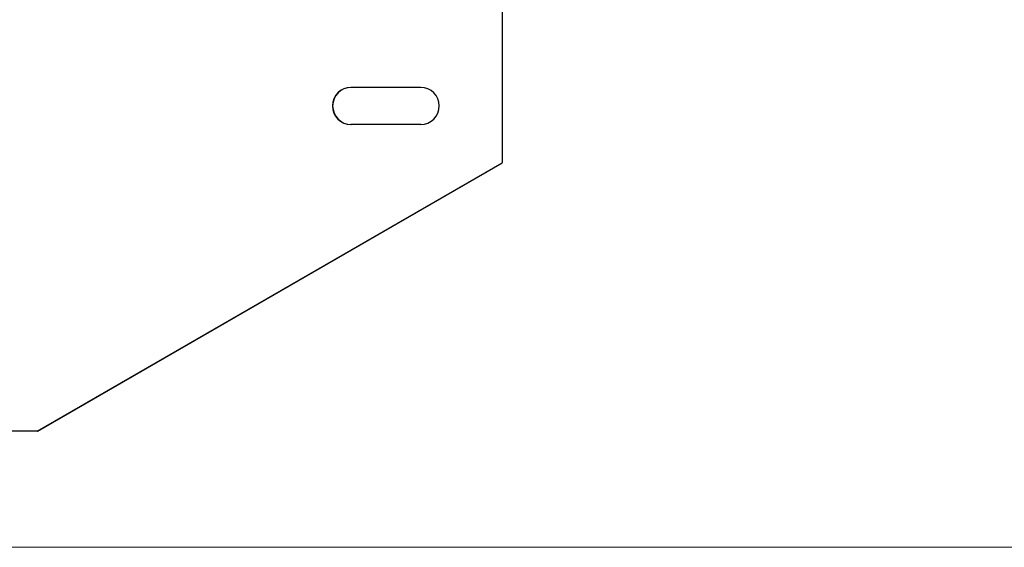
# Model space of a CAD drawing. Extents: x -89225 to 110569, y 13360 to 87647.
# Tile 12 of 256: x 10991 to 11415, y 15725 to 15952. Entities that reach past the tile are written whole.
import ezdxf

# ---------------------------------------------------------------- set-up
doc = ezdxf.new("R2010")
doc.units = 0
doc.layers.add('Beluchtingstank', color=253, linetype='Continuous')
doc.layers.add('INSTALLATIE', color=6, linetype='Continuous')

msp = doc.modelspace()

# ---------------------------------------------------------------- linework, layer by layer
at = {"layer": 'Beluchtingstank', "lineweight": 9}
msp.add_line((11494.33, 15725.14), (2349.92, 15725.14), dxfattribs=at)
at = {"layer": 'INSTALLATIE'}
for p, q in [((11198.59, 19120.99), (11198.59, 15890.61)), ((11198.7, 19120.99), (11198.7, 15890.61)), ((11163.6, 15923.14), (11133.6, 15923.14)), ((11163.6, 15907.14), (11133.6, 15907.14)), ((10998.63, 15775.14), (11198.59, 15890.61)), ((10998.73, 15775.14), (11198.7, 15890.61)), ((11198.7, 15890.61), (11198.59, 15890.61)), ((10998.63, 15775.14), (10949.16, 15775.14)), ((10998.73, 15775.14), (10998.63, 15775.14))]:
    msp.add_line(p, q, dxfattribs=at)
for centre, major_axis in [((11133.6, 15915.14), (0, -8)), ((11133.71, 15915.14), (0, -8)), ((11163.6, 15915.14), (0, 8))]:
    msp.add_ellipse(centre, major_axis=major_axis, ratio=0.999848, start_param=3.141593, end_param=6.283185, dxfattribs=at)

doc.saveas('drawing.dxf')
